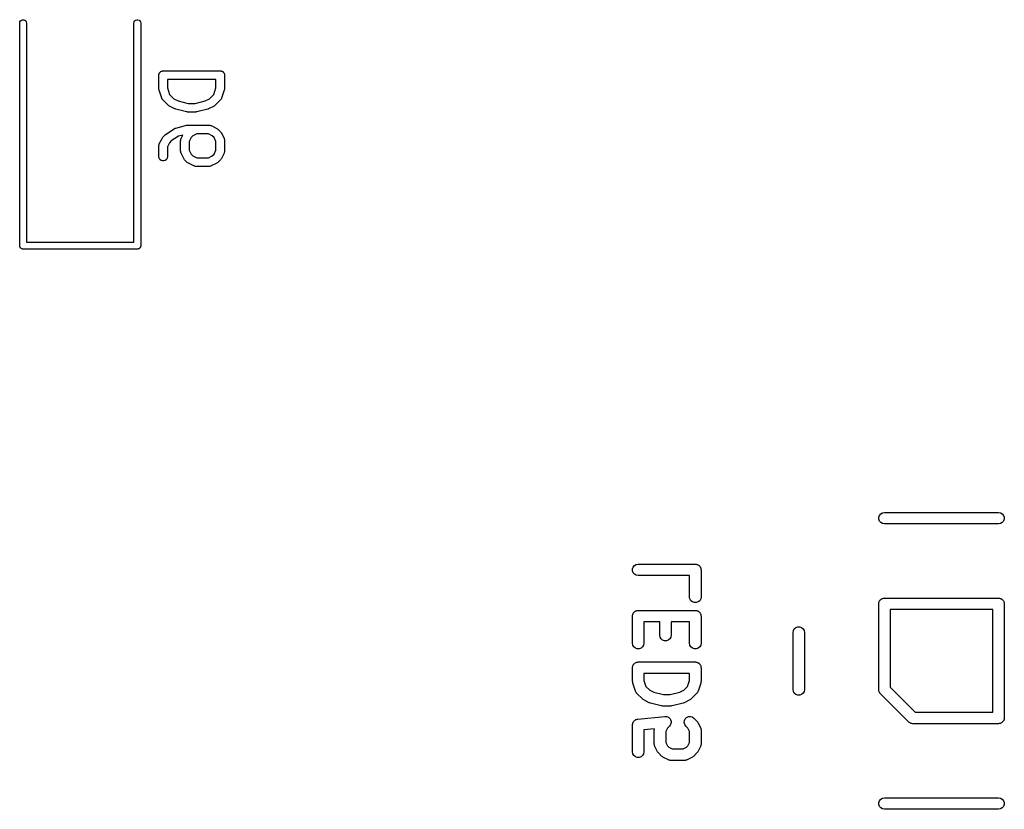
# Model space of a CAD drawing. Extents: x 48 to 353, y -143 to -50.
# Tile 37 of 70: x 158 to 176, y -69 to -55. Entities that reach past the tile are written whole.
import ezdxf

# ---------------------------------------------------------------- set-up
doc = ezdxf.new("R2010")
doc.units = 0
doc.header["$MEASUREMENT"] = 0
doc.layers.add('BLACK', color=7, linetype='CONTINUOUS')

msp = doc.modelspace()

# ---------------------------------------------------------------- linework, layer by layer
at = {"layer": 'Black'}
for p, q in [((158.484, -55.5), (158.487, -55.4795)), ((158.484, -59.4), (158.484, -55.5)), ((158.487, -55.4795), (158.498, -55.4614)), ((158.498, -55.4614), (158.514, -55.448)), ((158.514, -55.448), (158.533, -55.4409)), ((158.533, -55.4409), (158.554, -55.4409)), ((158.554, -55.4409), (158.574, -55.448)), ((158.574, -55.448), (158.59, -55.4614)), ((158.59, -55.4614), (158.6, -55.4795)), ((158.6, -55.4795), (158.604, -55.5)), ((158.604, -55.5), (158.604, -59.34)), ((160.484, -55.5), (160.487, -55.4795)), ((160.484, -59.34), (160.484, -55.5)), ((160.487, -55.4795), (160.498, -55.4614)), ((160.498, -55.4614), (160.514, -55.448)), ((160.514, -55.448), (160.533, -55.4409)), ((160.533, -55.4409), (160.554, -55.4409)), ((160.554, -55.4409), (160.574, -55.448)), ((160.574, -55.448), (160.59, -55.4614)), ((160.59, -55.4614), (160.6, -55.4795)), ((160.6, -55.4795), (160.604, -55.5)), ((160.604, -55.5), (160.604, -59.4)), ((160.929, -56.3806), (160.931, -56.3744)), ((160.931, -56.3744), (160.935, -56.3694)), ((160.935, -56.3694), (160.939, -56.3637)), ((160.939, -56.3637), (160.944, -56.3595)), ((160.944, -56.3595), (160.948, -56.3545)), ((160.948, -56.3545), (160.954, -56.3512)), ((160.954, -56.3512), (160.959, -56.347)), ((160.959, -56.347), (160.965, -56.3447)), ((160.965, -56.3447), (160.97, -56.3414)), ((160.97, -56.3414), (160.977, -56.3403)), ((160.977, -56.3403), (160.983, -56.338)), ((160.983, -56.338), (160.99, -56.338)), ((160.99, -56.338), (160.996, -56.3369)), ((160.996, -56.3369), (161.996, -56.3369)), ((161.996, -56.3369), (162.003, -56.338)), ((162.003, -56.338), (162.009, -56.338)), ((162.009, -56.338), (162.015, -56.3403)), ((162.015, -56.3403), (162.022, -56.3414)), ((162.022, -56.3414), (162.027, -56.3447)), ((162.027, -56.3447), (162.034, -56.347)), ((162.034, -56.347), (162.039, -56.3512)), ((162.039, -56.3512), (162.044, -56.3545)), ((162.044, -56.3545), (162.049, -56.3595)), ((162.049, -56.3595), (162.054, -56.3637)), ((162.054, -56.3637), (162.057, -56.3694)), ((162.057, -56.3694), (162.061, -56.3744)), ((162.061, -56.3744), (162.063, -56.3806)), ((160.921, -56.4119), (160.922, -56.4054)), ((160.921, -56.65), (160.921, -56.4119)), ((160.922, -56.3989), (160.925, -56.3927)), ((160.922, -56.4054), (160.922, -56.3989)), ((160.925, -56.3927), (160.926, -56.3863)), ((160.926, -56.3863), (160.929, -56.3806)), ((161.071, -56.4869), (161.071, -56.6378)), ((161.921, -56.4869), (161.071, -56.4869)), ((161.921, -56.6378), (161.921, -56.4869)), ((162.063, -56.3806), (162.067, -56.3863)), ((162.067, -56.3863), (162.068, -56.3927)), ((162.068, -56.3927), (162.07, -56.3989)), ((162.07, -56.3989), (162.07, -56.4054)), ((162.07, -56.4054), (162.071, -56.4119)), ((162.071, -56.4119), (162.071, -56.65)), ((160.923, -56.6618), (160.921, -56.65)), ((160.925, -56.6737), (160.923, -56.6618)), ((160.973, -56.8166), (160.925, -56.6737)), ((161.071, -56.6378), (161.109, -56.7523)), ((161.883, -56.7523), (161.921, -56.6378)), ((162.067, -56.6737), (162.02, -56.8166)), ((162.069, -56.6618), (162.067, -56.6737)), ((162.071, -56.65), (162.069, -56.6618)), ((160.975, -56.8204), (160.973, -56.8166)), ((160.976, -56.8246), (160.975, -56.8204)), ((160.981, -56.8317), (160.976, -56.8246)), ((160.985, -56.8395), (160.981, -56.8317)), ((160.988, -56.8423), (160.985, -56.8395)), ((160.991, -56.8459), (160.988, -56.8423)), ((161.086, -56.9411), (160.991, -56.8459)), ((161.109, -56.7523), (161.183, -56.8265)), ((161.183, -56.8265), (161.26, -56.865)), ((161.26, -56.865), (161.434, -56.9083)), ((161.558, -56.9083), (161.732, -56.865)), ((161.732, -56.865), (161.809, -56.8265)), ((161.809, -56.8265), (161.883, -56.7523)), ((162.002, -56.8459), (161.906, -56.9411)), ((162.004, -56.8423), (162.002, -56.8459)), ((162.007, -56.8395), (162.004, -56.8423)), ((162.011, -56.8318), (162.007, -56.8395)), ((162.016, -56.8246), (162.011, -56.8318)), ((162.018, -56.8204), (162.016, -56.8246)), ((162.02, -56.8166), (162.018, -56.8204)), ((161.096, -56.948), (161.086, -56.9411)), ((161.105, -56.9552), (161.096, -56.948)), ((161.201, -57.0028), (161.105, -56.9552)), ((161.209, -57.0051), (161.201, -57.0028)), ((161.216, -57.0085), (161.209, -57.0051)), ((161.407, -57.0561), (161.216, -57.0085)), ((161.416, -57.0567), (161.407, -57.0561)), ((161.425, -57.0583), (161.416, -57.0567)), ((161.568, -57.0583), (161.425, -57.0583)), ((161.434, -56.9083), (161.558, -56.9083)), ((161.577, -57.0567), (161.568, -57.0583)), ((161.586, -57.0561), (161.577, -57.0567)), ((161.776, -57.0085), (161.586, -57.0561)), ((161.784, -57.0051), (161.776, -57.0085)), ((161.792, -57.0028), (161.784, -57.0051)), ((161.887, -56.9552), (161.792, -57.0028)), ((161.896, -56.948), (161.887, -56.9552)), ((161.906, -56.9411), (161.896, -56.948)), ((161.05, -57.4447), (161.193, -57.3495)), ((161.193, -57.3495), (161.204, -57.3443)), ((161.204, -57.3443), (161.216, -57.3391)), ((161.216, -57.3391), (161.407, -57.2915)), ((161.407, -57.2915), (161.416, -57.2909)), ((161.416, -57.2909), (161.425, -57.2893)), ((161.425, -57.2893), (161.806, -57.2893)), ((161.806, -57.2893), (161.81, -57.29)), ((161.81, -57.29), (161.814, -57.2898)), ((161.814, -57.2898), (161.823, -57.2923)), ((161.823, -57.2923), (161.831, -57.2938)), ((161.831, -57.2938), (161.835, -57.296)), ((161.835, -57.296), (161.839, -57.2972)), ((161.839, -57.2972), (161.934, -57.3448)), ((161.934, -57.3448), (161.944, -57.352)), ((161.944, -57.352), (161.954, -57.3589)), ((161.954, -57.3589), (162.002, -57.4065)), ((162.002, -57.4065), (162.008, -57.4163)), ((160.929, -57.6165), (160.977, -57.5212)), ((160.977, -57.5212), (160.984, -57.5116)), ((160.984, -57.5116), (160.991, -57.5017)), ((160.991, -57.5017), (161.038, -57.4541)), ((161.038, -57.4541), (161.044, -57.4499)), ((161.044, -57.4499), (161.05, -57.4447)), ((161.139, -57.5654), (161.105, -57.5992)), ((161.265, -57.4815), (161.139, -57.5654)), ((161.339, -57.463), (161.265, -57.4815)), ((161.302, -57.5548), (161.303, -57.5505)), ((161.302, -57.7452), (161.302, -57.5548)), ((161.303, -57.5462), (161.305, -57.5378)), ((161.303, -57.5505), (161.303, -57.5462)), ((161.305, -57.5378), (161.307, -57.5291)), ((161.307, -57.5291), (161.309, -57.5254)), ((161.309, -57.5254), (161.31, -57.5212)), ((161.31, -57.5212), (161.339, -57.463)), ((161.486, -57.504), (161.452, -57.5725)), ((161.452, -57.5725), (161.452, -57.7275)), ((161.517, -57.4735), (161.486, -57.504)), ((161.585, -57.4393), (161.517, -57.4735)), ((161.788, -57.4393), (161.585, -57.4393)), ((161.856, -57.4735), (161.788, -57.4393)), ((161.887, -57.504), (161.856, -57.4735)), ((161.921, -57.5725), (161.887, -57.504)), ((161.921, -57.7275), (161.921, -57.5725)), ((162.008, -57.4163), (162.016, -57.426)), ((162.016, -57.426), (162.063, -57.5212)), ((162.063, -57.5212), (162.064, -57.5254)), ((162.064, -57.5254), (162.067, -57.5291)), ((162.067, -57.5291), (162.068, -57.5378)), ((162.068, -57.5378), (162.071, -57.5462)), ((162.071, -57.5462), (162.07, -57.5505)), ((162.07, -57.5505), (162.071, -57.5548)), ((162.071, -57.5548), (162.071, -57.7452)), ((160.921, -57.65), (160.922, -57.6457)), ((160.921, -57.8405), (160.921, -57.65)), ((160.922, -57.6414), (160.924, -57.633)), ((160.922, -57.6457), (160.922, -57.6414)), ((160.924, -57.633), (160.926, -57.6243)), ((160.926, -57.6243), (160.928, -57.6206)), ((160.928, -57.6206), (160.929, -57.6165)), ((161.105, -57.5992), (161.071, -57.6677)), ((161.071, -57.6677), (161.071, -57.8405)), ((161.303, -57.7495), (161.302, -57.7452)), ((161.303, -57.7538), (161.303, -57.7495)), ((161.305, -57.7622), (161.303, -57.7538)), ((161.452, -57.7275), (161.486, -57.796)), ((161.887, -57.796), (161.921, -57.7275)), ((162.071, -57.7538), (162.068, -57.7622)), ((162.071, -57.7452), (162.07, -57.7495)), ((162.07, -57.7495), (162.071, -57.7538)), ((160.926, -57.8661), (160.921, -57.8405)), ((160.939, -57.8887), (160.926, -57.8661)), ((160.959, -57.9054), (160.939, -57.8887)), ((160.983, -57.9143), (160.959, -57.9054)), ((161.009, -57.9143), (160.983, -57.9143)), ((161.034, -57.9054), (161.009, -57.9143)), ((161.054, -57.8887), (161.034, -57.9054)), ((161.067, -57.8661), (161.054, -57.8887)), ((161.071, -57.8405), (161.067, -57.8661)), ((161.307, -57.7709), (161.305, -57.7622)), ((161.309, -57.7746), (161.307, -57.7709)), ((161.31, -57.7788), (161.309, -57.7746)), ((161.358, -57.874), (161.31, -57.7788)), ((161.365, -57.8837), (161.358, -57.874)), ((161.372, -57.8935), (161.365, -57.8837)), ((161.419, -57.9411), (161.372, -57.8935)), ((161.486, -57.796), (161.517, -57.8265)), ((161.517, -57.8265), (161.585, -57.8607)), ((161.585, -57.8607), (161.788, -57.8607)), ((161.788, -57.8607), (161.856, -57.8265)), ((161.856, -57.8265), (161.887, -57.796)), ((162.002, -57.8935), (161.954, -57.9411)), ((162.008, -57.8837), (162.002, -57.8935)), ((162.016, -57.874), (162.008, -57.8837)), ((162.063, -57.7788), (162.016, -57.874)), ((162.064, -57.7746), (162.063, -57.7788)), ((162.067, -57.7709), (162.064, -57.7746)), ((162.068, -57.7622), (162.067, -57.7709)), ((161.429, -57.948), (161.419, -57.9411)), ((161.439, -57.9552), (161.429, -57.948)), ((161.534, -58.0028), (161.439, -57.9552)), ((161.538, -58.004), (161.534, -58.0028)), ((161.542, -58.0062), (161.538, -58.004)), ((161.551, -58.0077), (161.542, -58.0062)), ((161.559, -58.0102), (161.551, -58.0077)), ((161.563, -58.01), (161.559, -58.0102)), ((161.568, -58.0107), (161.563, -58.01)), ((161.806, -58.0107), (161.568, -58.0107)), ((161.81, -58.01), (161.806, -58.0107)), ((161.814, -58.0102), (161.81, -58.01)), ((161.823, -58.0077), (161.814, -58.0102)), ((161.831, -58.0062), (161.823, -58.0077)), ((161.835, -58.004), (161.831, -58.0062)), ((161.839, -58.0028), (161.835, -58.004)), ((161.934, -57.9552), (161.839, -58.0028)), ((161.944, -57.948), (161.934, -57.9552)), ((161.954, -57.9411), (161.944, -57.948)), ((158.485, -59.4052), (158.484, -59.4)), ((158.485, -59.4104), (158.485, -59.4052)), ((158.486, -59.4153), (158.485, -59.4104)), ((158.487, -59.4205), (158.486, -59.4153)), ((158.49, -59.4251), (158.487, -59.4205)), ((158.492, -59.43), (158.49, -59.4251)), ((158.495, -59.434), (158.492, -59.43)), ((158.498, -59.4386), (158.495, -59.434)), ((158.502, -59.4419), (158.498, -59.4386)), ((158.505, -59.446), (158.502, -59.4419)), ((158.51, -59.4486), (158.505, -59.446)), ((158.514, -59.452), (158.51, -59.4486)), ((158.519, -59.4538), (158.514, -59.452)), ((158.523, -59.4564), (158.519, -59.4538)), ((158.528, -59.4573), (158.523, -59.4564)), ((158.533, -59.4591), (158.528, -59.4573)), ((158.539, -59.4591), (158.533, -59.4591)), ((158.544, -59.46), (158.539, -59.4591)), ((160.544, -59.46), (158.544, -59.46)), ((158.604, -59.34), (160.484, -59.34)), ((160.549, -59.4591), (160.544, -59.46)), ((160.554, -59.4591), (160.549, -59.4591)), ((160.559, -59.4573), (160.554, -59.4591)), ((160.564, -59.4564), (160.559, -59.4573)), ((160.569, -59.4538), (160.564, -59.4564)), ((160.574, -59.452), (160.569, -59.4538)), ((160.578, -59.4486), (160.574, -59.452)), ((160.582, -59.446), (160.578, -59.4486)), ((160.586, -59.4419), (160.582, -59.446)), ((160.59, -59.4386), (160.586, -59.4419)), ((160.592, -59.434), (160.59, -59.4386)), ((160.596, -59.43), (160.592, -59.434)), ((160.598, -59.4251), (160.596, -59.43)), ((160.6, -59.4205), (160.598, -59.4251)), ((160.601, -59.4153), (160.6, -59.4205)), ((160.603, -59.4104), (160.601, -59.4153)), ((160.604, -59.4), (160.603, -59.4052)), ((160.603, -59.4052), (160.603, -59.4104)), ((173.527, -64.1576), (173.538, -64.125)), ((173.538, -64.125), (173.561, -64.0984)), ((173.561, -64.0984), (173.591, -64.081)), ((173.591, -64.081), (173.625, -64.075)), ((173.625, -64.075), (175.625, -64.075)), ((175.625, -64.075), (175.659, -64.081)), ((175.659, -64.081), (175.689, -64.0984)), ((175.689, -64.0984), (175.712, -64.125)), ((175.712, -64.125), (175.723, -64.1576)), ((173.527, -64.1924), (173.527, -64.1576)), ((173.538, -64.225), (173.527, -64.1924)), ((173.561, -64.2516), (173.538, -64.225)), ((173.591, -64.269), (173.561, -64.2516)), ((173.625, -64.275), (173.591, -64.269)), ((175.625, -64.275), (173.625, -64.275)), ((175.659, -64.269), (175.625, -64.275)), ((175.689, -64.2516), (175.659, -64.269)), ((175.712, -64.225), (175.689, -64.2516)), ((175.723, -64.1924), (175.712, -64.225)), ((175.723, -64.1576), (175.723, -64.1924)), ((169.251, -65.0032), (169.281, -64.9858)), ((169.281, -64.9858), (169.315, -64.9798)), ((169.315, -64.9798), (170.315, -64.9798)), ((170.315, -64.9798), (170.323, -64.9813)), ((170.323, -64.9813), (170.332, -64.9813)), ((170.332, -64.9813), (170.34, -64.9843)), ((170.34, -64.9843), (170.349, -64.9858)), ((170.349, -64.9858), (170.357, -64.9902)), ((170.357, -64.9902), (170.365, -64.9932)), ((170.365, -64.9932), (170.372, -64.9988)), ((169.216, -65.0624), (169.228, -65.0298)), ((169.216, -65.0971), (169.216, -65.0624)), ((169.228, -65.1298), (169.216, -65.0971)), ((169.228, -65.0298), (169.251, -65.0032)), ((169.251, -65.1564), (169.228, -65.1298)), ((169.281, -65.1737), (169.251, -65.1564)), ((170.372, -64.9988), (170.379, -65.0032)), ((170.379, -65.0032), (170.385, -65.0099)), ((170.385, -65.0099), (170.391, -65.0155)), ((170.391, -65.0155), (170.396, -65.0231)), ((170.396, -65.0231), (170.401, -65.0298)), ((170.401, -65.0298), (170.404, -65.038)), ((170.404, -65.038), (170.409, -65.0456)), ((170.409, -65.0456), (170.41, -65.0542)), ((170.41, -65.0542), (170.413, -65.0624)), ((170.413, -65.0624), (170.413, -65.0711)), ((170.413, -65.0711), (170.415, -65.0798)), ((170.415, -65.0798), (170.415, -65.556)), ((169.315, -65.1798), (169.281, -65.1737)), ((170.215, -65.1798), (169.315, -65.1798)), ((170.215, -65.556), (170.215, -65.1798)), ((170.221, -65.5902), (170.215, -65.556)), ((170.238, -65.6202), (170.221, -65.5902)), ((170.265, -65.6426), (170.238, -65.6202)), ((170.298, -65.6544), (170.265, -65.6426)), ((170.332, -65.6544), (170.298, -65.6544)), ((170.365, -65.6426), (170.332, -65.6544)), ((170.391, -65.6202), (170.365, -65.6426)), ((170.409, -65.5902), (170.391, -65.6202)), ((170.415, -65.556), (170.409, -65.5902)), ((173.525, -65.675), (173.527, -65.6664)), ((173.525, -67.175), (173.525, -65.675)), ((173.527, -65.6576), (173.53, -65.6494)), ((173.527, -65.6664), (173.527, -65.6576)), ((173.53, -65.6494), (173.531, -65.6408)), ((173.531, -65.6408), (173.535, -65.6332)), ((173.535, -65.6332), (173.538, -65.625)), ((173.538, -65.625), (173.544, -65.6183)), ((173.544, -65.6183), (173.548, -65.6107)), ((173.548, -65.6107), (173.555, -65.6051)), ((173.555, -65.6051), (173.561, -65.5984)), ((173.561, -65.5984), (173.568, -65.594)), ((173.568, -65.594), (173.575, -65.5884)), ((173.575, -65.5884), (173.583, -65.5854)), ((173.583, -65.5854), (173.591, -65.581)), ((173.591, -65.581), (173.599, -65.5795)), ((173.599, -65.5795), (173.608, -65.5765)), ((173.608, -65.5765), (173.616, -65.5765)), ((173.616, -65.5765), (173.625, -65.575)), ((173.625, -65.575), (175.625, -65.575)), ((175.625, -65.575), (175.634, -65.5765)), ((175.634, -65.5765), (175.642, -65.5765)), ((175.642, -65.5765), (175.651, -65.5795)), ((175.651, -65.5795), (175.659, -65.581)), ((175.659, -65.581), (175.667, -65.5854)), ((175.667, -65.5854), (175.675, -65.5884)), ((175.675, -65.5884), (175.682, -65.594)), ((175.682, -65.594), (175.689, -65.5984)), ((175.689, -65.5984), (175.695, -65.6051)), ((175.695, -65.6051), (175.702, -65.6107)), ((175.702, -65.6107), (175.706, -65.6183)), ((175.706, -65.6183), (175.712, -65.625)), ((175.712, -65.625), (175.715, -65.6332)), ((175.715, -65.6332), (175.719, -65.6408)), ((175.719, -65.6408), (175.72, -65.6494)), ((175.72, -65.6494), (175.723, -65.6576)), ((175.723, -65.6576), (175.723, -65.6664)), ((175.723, -65.6664), (175.725, -65.675)), ((175.725, -65.675), (175.725, -67.675)), ((169.219, -65.8637), (169.221, -65.8551)), ((169.221, -65.8551), (169.225, -65.8475)), ((169.225, -65.8475), (169.228, -65.8393)), ((169.228, -65.8393), (169.234, -65.8326)), ((169.234, -65.8326), (169.238, -65.825)), ((169.238, -65.825), (169.245, -65.8194)), ((169.245, -65.8194), (169.251, -65.8127)), ((169.251, -65.8127), (169.258, -65.8083)), ((169.258, -65.8083), (169.265, -65.8027)), ((169.265, -65.8027), (169.273, -65.7997)), ((169.273, -65.7997), (169.281, -65.7953)), ((169.281, -65.7953), (169.289, -65.7938)), ((169.289, -65.7938), (169.298, -65.7908)), ((169.298, -65.7908), (169.306, -65.7908)), ((169.306, -65.7908), (169.315, -65.7893)), ((169.315, -65.7893), (170.315, -65.7893)), ((170.315, -65.7893), (170.323, -65.7908)), ((170.323, -65.7908), (170.332, -65.7908)), ((170.332, -65.7908), (170.34, -65.7938)), ((170.34, -65.7938), (170.349, -65.7953)), ((170.349, -65.7953), (170.357, -65.7997)), ((170.357, -65.7997), (170.365, -65.8027)), ((170.365, -65.8027), (170.372, -65.8083)), ((170.372, -65.8083), (170.379, -65.8127)), ((170.379, -65.8127), (170.385, -65.8194)), ((170.385, -65.8194), (170.391, -65.825)), ((170.391, -65.825), (170.396, -65.8326)), ((170.396, -65.8326), (170.401, -65.8393)), ((170.401, -65.8393), (170.404, -65.8475)), ((170.404, -65.8475), (170.409, -65.8551)), ((170.409, -65.8551), (170.41, -65.8637)), ((173.725, -65.775), (173.725, -67.1336)), ((175.525, -65.775), (173.725, -65.775)), ((175.525, -67.575), (175.525, -65.775)), ((169.215, -65.8893), (169.216, -65.8807)), ((169.215, -66.3655), (169.215, -65.8893)), ((169.216, -65.8719), (169.219, -65.8637)), ((169.216, -65.8807), (169.216, -65.8719)), ((169.691, -65.9893), (169.415, -65.9893)), ((169.415, -65.9893), (169.415, -66.3655)), ((169.691, -66.2226), (169.691, -65.9893)), ((170.215, -65.9893), (169.891, -65.9893)), ((169.891, -65.9893), (169.891, -66.2226)), ((170.215, -66.3655), (170.215, -65.9893)), ((170.41, -65.8637), (170.413, -65.8719)), ((170.413, -65.8719), (170.413, -65.8807)), ((170.413, -65.8807), (170.415, -65.8893)), ((170.415, -65.8893), (170.415, -66.3655)), ((172.025, -66.175), (172.031, -66.1408)), ((172.025, -67.175), (172.025, -66.175)), ((172.031, -66.1408), (172.048, -66.1107)), ((172.048, -66.1107), (172.075, -66.0884)), ((172.075, -66.0884), (172.108, -66.0765)), ((172.108, -66.0765), (172.142, -66.0765)), ((172.142, -66.0765), (172.175, -66.0884)), ((172.175, -66.0884), (172.202, -66.1107)), ((172.202, -66.1107), (172.219, -66.1408)), ((172.219, -66.1408), (172.225, -66.175)), ((172.225, -66.175), (172.225, -67.175)), ((169.221, -66.3997), (169.215, -66.3655)), ((169.415, -66.3655), (169.409, -66.3997)), ((169.697, -66.2568), (169.691, -66.2226)), ((169.714, -66.2869), (169.697, -66.2568)), ((169.741, -66.3092), (169.714, -66.2869)), ((169.774, -66.3211), (169.741, -66.3092)), ((169.808, -66.3211), (169.774, -66.3211)), ((169.841, -66.3092), (169.808, -66.3211)), ((169.868, -66.2869), (169.841, -66.3092)), ((169.885, -66.2568), (169.868, -66.2869)), ((169.891, -66.2226), (169.885, -66.2568)), ((170.221, -66.3997), (170.215, -66.3655)), ((170.415, -66.3655), (170.409, -66.3997)), ((169.238, -66.4298), (169.221, -66.3997)), ((169.265, -66.4521), (169.238, -66.4298)), ((169.298, -66.464), (169.265, -66.4521)), ((169.332, -66.464), (169.298, -66.464)), ((169.365, -66.4521), (169.332, -66.464)), ((169.391, -66.4298), (169.365, -66.4521)), ((169.409, -66.3997), (169.391, -66.4298)), ((170.238, -66.4298), (170.221, -66.3997)), ((170.265, -66.4521), (170.238, -66.4298)), ((170.298, -66.464), (170.265, -66.4521)), ((170.332, -66.464), (170.298, -66.464)), ((170.365, -66.4521), (170.332, -66.464)), ((170.391, -66.4298), (170.365, -66.4521)), ((170.409, -66.3997), (170.391, -66.4298)), ((169.245, -66.7241), (169.251, -66.7174)), ((169.251, -66.7174), (169.258, -66.7131)), ((169.258, -66.7131), (169.265, -66.7074)), ((169.265, -66.7074), (169.273, -66.7045)), ((169.273, -66.7045), (169.281, -66.7001)), ((169.281, -66.7001), (169.289, -66.6986)), ((169.289, -66.6986), (169.298, -66.6956)), ((169.298, -66.6956), (169.306, -66.6956)), ((169.306, -66.6956), (169.315, -66.694)), ((169.315, -66.694), (170.315, -66.694)), ((170.315, -66.694), (170.323, -66.6956)), ((170.323, -66.6956), (170.332, -66.6956)), ((170.332, -66.6956), (170.34, -66.6986)), ((170.34, -66.6986), (170.349, -66.7001)), ((170.349, -66.7001), (170.357, -66.7045)), ((170.357, -66.7045), (170.365, -66.7074)), ((170.365, -66.7074), (170.372, -66.7131)), ((170.372, -66.7131), (170.379, -66.7174)), ((170.379, -66.7174), (170.385, -66.7241)), ((169.215, -66.794), (169.216, -66.7854)), ((169.215, -67.0321), (169.215, -66.794)), ((169.216, -66.7767), (169.219, -66.7685)), ((169.216, -66.7854), (169.216, -66.7767)), ((169.219, -66.7685), (169.221, -66.7598)), ((169.221, -66.7598), (169.225, -66.7523)), ((169.225, -66.7523), (169.228, -66.744)), ((169.228, -66.744), (169.234, -66.7373)), ((169.234, -66.7373), (169.238, -66.7298)), ((169.238, -66.7298), (169.245, -66.7241)), ((169.415, -66.894), (169.415, -67.0159)), ((170.215, -66.894), (169.415, -66.894)), ((170.215, -67.0159), (170.215, -66.894)), ((170.385, -66.7241), (170.391, -66.7298)), ((170.391, -66.7298), (170.396, -66.7373)), ((170.396, -66.7373), (170.401, -66.744)), ((170.401, -66.744), (170.404, -66.7523)), ((170.404, -66.7523), (170.409, -66.7598)), ((170.409, -66.7598), (170.41, -66.7685)), ((170.41, -66.7685), (170.413, -66.7767)), ((170.413, -66.7767), (170.413, -66.7854)), ((170.413, -66.7854), (170.415, -66.794)), ((170.415, -66.794), (170.415, -67.0321)), ((169.218, -67.0479), (169.215, -67.0321)), ((169.22, -67.0638), (169.218, -67.0479)), ((169.268, -67.2066), (169.22, -67.0638)), ((169.415, -67.0159), (169.45, -67.121)), ((170.18, -67.121), (170.215, -67.0159)), ((170.41, -67.0638), (170.362, -67.2066)), ((170.412, -67.0479), (170.41, -67.0638)), ((170.415, -67.0321), (170.412, -67.0479)), ((169.27, -67.2117), (169.268, -67.2066)), ((169.272, -67.2173), (169.27, -67.2117)), ((169.279, -67.2269), (169.272, -67.2173)), ((169.284, -67.2372), (169.279, -67.2269)), ((169.288, -67.241), (169.284, -67.2372)), ((169.45, -67.121), (169.517, -67.1881)), ((169.517, -67.1881), (169.588, -67.2235)), ((169.588, -67.2235), (169.756, -67.2655)), ((169.874, -67.2655), (170.042, -67.2235)), ((170.042, -67.2235), (170.113, -67.1881)), ((170.113, -67.1881), (170.18, -67.121)), ((170.346, -67.2372), (170.341, -67.241)), ((170.351, -67.2269), (170.346, -67.2372)), ((170.358, -67.2173), (170.351, -67.2269)), ((170.359, -67.2117), (170.358, -67.2173)), ((170.362, -67.2066), (170.359, -67.2117)), ((172.031, -67.2092), (172.025, -67.175)), ((172.048, -67.2393), (172.031, -67.2092)), ((172.075, -67.2616), (172.048, -67.2393)), ((172.202, -67.2393), (172.175, -67.2616)), ((172.219, -67.2092), (172.202, -67.2393)), ((172.225, -67.175), (172.219, -67.2092)), ((173.526, -67.1793), (173.525, -67.175)), ((173.525, -67.1837), (173.526, -67.1793)), ((173.529, -67.1963), (173.525, -67.1837)), ((173.531, -67.2092), (173.529, -67.1963)), ((173.533, -67.213), (173.531, -67.2092)), ((173.534, -67.2173), (173.533, -67.213)), ((173.542, -67.228), (173.534, -67.2173)), ((173.548, -67.2393), (173.542, -67.228)), ((173.552, -67.2421), (173.548, -67.2393)), ((173.725, -67.1336), (174.166, -67.575)), ((169.292, -67.2457), (169.288, -67.241)), ((169.387, -67.3409), (169.292, -67.2457)), ((169.4, -67.3501), (169.387, -67.3409)), ((169.413, -67.3597), (169.4, -67.3501)), ((169.508, -67.4073), (169.413, -67.3597)), ((169.519, -67.4104), (169.508, -67.4073)), ((169.529, -67.4149), (169.519, -67.4104)), ((169.756, -67.2655), (169.874, -67.2655)), ((170.111, -67.4104), (170.101, -67.4149)), ((170.122, -67.4073), (170.111, -67.4104)), ((170.217, -67.3597), (170.122, -67.4073)), ((170.23, -67.3501), (170.217, -67.3597)), ((170.243, -67.3409), (170.23, -67.3501)), ((170.338, -67.2457), (170.243, -67.3409)), ((170.341, -67.241), (170.338, -67.2457)), ((172.108, -67.2735), (172.075, -67.2616)), ((172.142, -67.2735), (172.108, -67.2735)), ((172.175, -67.2616), (172.142, -67.2735)), ((173.554, -67.2457), (173.552, -67.2421)), ((174.054, -67.7457), (173.554, -67.2457)), ((169.719, -67.4625), (169.529, -67.4149)), ((169.731, -67.4634), (169.719, -67.4625)), ((169.743, -67.4655), (169.731, -67.4634)), ((169.886, -67.4655), (169.743, -67.4655)), ((169.898, -67.4634), (169.886, -67.4655)), ((169.911, -67.4625), (169.898, -67.4634)), ((170.101, -67.4149), (169.911, -67.4625)), ((174.166, -67.575), (175.525, -67.575)), ((169.221, -67.7598), (169.223, -67.7566)), ((169.223, -67.7566), (169.224, -67.7529)), ((169.224, -67.7529), (169.231, -67.7416)), ((169.231, -67.7416), (169.238, -67.7298)), ((169.238, -67.7298), (169.241, -67.7273)), ((169.241, -67.7273), (169.243, -67.7242)), ((169.243, -67.7242), (169.254, -67.7162)), ((169.254, -67.7162), (169.265, -67.7074)), ((169.265, -67.7074), (169.268, -67.7062)), ((169.268, -67.7062), (169.271, -67.7039)), ((169.271, -67.7039), (169.285, -67.7002)), ((169.285, -67.7002), (169.298, -67.6956)), ((169.298, -67.6956), (169.301, -67.6956)), ((169.301, -67.6956), (169.305, -67.6945)), ((169.305, -67.6945), (169.781, -67.6469)), ((169.781, -67.6469), (169.782, -67.647)), ((169.782, -67.647), (169.782, -67.6468)), ((169.782, -67.6468), (169.799, -67.6483)), ((169.799, -67.6483), (169.816, -67.6495)), ((169.816, -67.6495), (169.816, -67.6498)), ((169.816, -67.6498), (169.817, -67.6498)), ((169.817, -67.6498), (169.832, -67.6569)), ((169.832, -67.6569), (169.847, -67.6638)), ((169.847, -67.6638), (169.848, -67.6642)), ((169.848, -67.6642), (169.848, -67.6645)), ((169.848, -67.6645), (169.86, -67.6763)), ((169.86, -67.6763), (169.872, -67.6881)), ((169.872, -67.6881), (169.873, -67.6886)), ((169.873, -67.6886), (169.873, -67.6891)), ((169.873, -67.6891), (169.88, -67.7042)), ((169.88, -67.7042), (169.887, -67.7194)), ((169.891, -67.7551), (169.886, -67.7713)), ((169.887, -67.7194), (169.887, -67.72)), ((169.887, -67.72), (169.888, -67.7205)), ((169.888, -67.7205), (169.889, -67.7372)), ((169.889, -67.7372), (169.891, -67.7539)), ((169.891, -67.7539), (169.891, -67.7545)), ((169.891, -67.7545), (169.891, -67.7551)), ((170.12, -67.7551), (170.123, -67.7205)), ((170.129, -67.7887), (170.12, -67.7551)), ((170.123, -67.7205), (170.138, -67.6891)), ((170.138, -67.6891), (170.162, -67.6645)), ((170.162, -67.6645), (170.194, -67.6498)), ((170.194, -67.6498), (170.228, -67.6468)), ((170.228, -67.6468), (170.262, -67.6558)), ((170.262, -67.6558), (170.29, -67.6757)), ((170.29, -67.6757), (170.338, -67.7233)), ((170.338, -67.7233), (170.347, -67.7365)), ((170.347, -67.7365), (170.357, -67.7493)), ((170.357, -67.7493), (170.404, -67.8446)), ((174.058, -67.7482), (174.054, -67.7457)), ((174.061, -67.7516), (174.058, -67.7482)), ((174.072, -67.7581), (174.061, -67.7516)), ((175.682, -67.756), (175.675, -67.7616)), ((175.689, -67.7516), (175.682, -67.756)), ((175.695, -67.7449), (175.689, -67.7516)), ((175.702, -67.7393), (175.695, -67.7449)), ((175.706, -67.7317), (175.702, -67.7393)), ((175.712, -67.725), (175.706, -67.7317)), ((175.715, -67.7168), (175.712, -67.725)), ((175.719, -67.7092), (175.715, -67.7168)), ((175.72, -67.7006), (175.719, -67.7092)), ((175.723, -67.6924), (175.72, -67.7006)), ((175.725, -67.675), (175.723, -67.6836)), ((175.723, -67.6836), (175.723, -67.6924)), ((169.215, -67.7866), (169.219, -67.7733)), ((169.216, -67.7903), (169.215, -67.7866)), ((169.215, -67.794), (169.216, -67.7903)), ((169.215, -68.2702), (169.215, -67.794)), ((169.219, -67.7733), (169.221, -67.7598)), ((169.6, -67.866), (169.415, -67.8845)), ((169.415, -67.8845), (169.415, -68.2702)), ((169.596, -67.8779), (169.6, -67.8666)), ((169.597, -67.8836), (169.596, -67.8779)), ((169.596, -67.8893), (169.597, -67.8836)), ((169.596, -68.1274), (169.596, -67.8893)), ((169.6, -67.8666), (169.6, -67.866)), ((169.826, -67.8533), (169.796, -67.9129)), ((169.796, -67.9129), (169.796, -68.1038)), ((169.862, -67.8171), (169.826, -67.8533)), ((169.863, -67.8163), (169.862, -67.8166)), ((169.862, -67.8166), (169.862, -67.8171)), ((169.872, -67.8024), (169.863, -67.8163)), ((169.882, -67.7887), (169.872, -67.8024)), ((169.886, -67.7713), (169.882, -67.7876)), ((169.882, -67.7876), (169.882, -67.7881)), ((169.882, -67.7881), (169.882, -67.7887)), ((170.149, -67.8171), (170.129, -67.7887)), ((170.185, -67.8533), (170.149, -67.8171)), ((170.215, -67.9129), (170.185, -67.8533)), ((170.215, -68.1038), (170.215, -67.9129)), ((170.404, -67.8446), (170.406, -67.8501)), ((170.406, -67.8501), (170.409, -67.8551)), ((170.409, -67.8551), (170.411, -67.8666)), ((170.411, -67.8666), (170.414, -67.8779)), ((170.414, -67.8779), (170.414, -67.8836)), ((170.414, -67.8836), (170.415, -67.8893)), ((170.415, -67.8893), (170.415, -68.1274)), ((174.083, -67.7656), (174.072, -67.7581)), ((174.087, -67.7668), (174.083, -67.7656)), ((174.091, -67.769), (174.087, -67.7668)), ((174.104, -67.7712), (174.091, -67.769)), ((174.116, -67.7746), (174.104, -67.7712)), ((174.121, -67.7742), (174.116, -67.7746)), ((174.125, -67.775), (174.121, -67.7742)), ((175.625, -67.775), (174.125, -67.775)), ((175.634, -67.7735), (175.625, -67.775)), ((175.642, -67.7735), (175.634, -67.7735)), ((175.651, -67.7705), (175.642, -67.7735)), ((175.659, -67.769), (175.651, -67.7705)), ((175.667, -67.7646), (175.659, -67.769)), ((175.675, -67.7616), (175.667, -67.7646)), ((169.221, -68.3044), (169.215, -68.2702)), ((169.415, -68.2702), (169.409, -68.3044)), ((169.597, -68.1331), (169.596, -68.1274)), ((169.596, -68.1388), (169.597, -68.1331)), ((169.6, -68.15), (169.596, -68.1388)), ((169.602, -68.1616), (169.6, -68.15)), ((169.605, -68.1666), (169.602, -68.1616)), ((169.606, -68.1721), (169.605, -68.1666)), ((169.654, -68.2673), (169.606, -68.1721)), ((169.664, -68.2802), (169.654, -68.2673)), ((169.796, -68.1038), (169.826, -68.1634)), ((169.826, -68.1634), (169.85, -68.1881)), ((169.85, -68.1881), (169.91, -68.2179)), ((169.91, -68.2179), (170.101, -68.2179)), ((170.101, -68.2179), (170.16, -68.1881)), ((170.16, -68.1881), (170.185, -68.1634)), ((170.185, -68.1634), (170.215, -68.1038)), ((170.357, -68.2673), (170.347, -68.2802)), ((170.404, -68.1721), (170.357, -68.2673)), ((170.406, -68.1666), (170.404, -68.1721)), ((170.409, -68.1616), (170.406, -68.1666)), ((170.411, -68.15), (170.409, -68.1616)), ((170.414, -68.1388), (170.411, -68.15)), ((170.415, -68.1274), (170.414, -68.1331)), ((170.414, -68.1331), (170.414, -68.1388)), ((169.238, -68.3345), (169.221, -68.3044)), ((169.265, -68.3568), (169.238, -68.3345)), ((169.298, -68.3687), (169.265, -68.3568)), ((169.332, -68.3687), (169.298, -68.3687)), ((169.365, -68.3568), (169.332, -68.3687)), ((169.391, -68.3345), (169.365, -68.3568)), ((169.409, -68.3044), (169.391, -68.3345)), ((169.673, -68.2933), (169.664, -68.2802)), ((169.72, -68.3409), (169.673, -68.2933)), ((169.733, -68.3501), (169.72, -68.3409)), ((169.746, -68.3597), (169.733, -68.3501)), ((169.842, -68.4073), (169.746, -68.3597)), ((169.847, -68.4089), (169.842, -68.4073)), ((169.852, -68.4118), (169.847, -68.4089)), ((169.864, -68.4139), (169.852, -68.4118)), ((169.875, -68.4172), (169.864, -68.4139)), ((169.881, -68.4169), (169.875, -68.4172)), ((169.886, -68.4179), (169.881, -68.4169)), ((170.124, -68.4179), (169.886, -68.4179)), ((170.13, -68.4169), (170.124, -68.4179)), ((170.136, -68.4172), (170.13, -68.4169)), ((170.147, -68.4139), (170.136, -68.4172)), ((170.159, -68.4118), (170.147, -68.4139)), ((170.164, -68.4089), (170.159, -68.4118)), ((170.169, -68.4073), (170.164, -68.4089)), ((170.264, -68.3597), (170.169, -68.4073)), ((170.277, -68.3501), (170.264, -68.3597)), ((170.29, -68.3409), (170.277, -68.3501)), ((170.338, -68.2933), (170.29, -68.3409)), ((170.347, -68.2802), (170.338, -68.2933)), ((173.527, -69.1576), (173.538, -69.125)), ((173.538, -69.125), (173.561, -69.0984)), ((173.561, -69.0984), (173.591, -69.081)), ((173.591, -69.081), (173.625, -69.075)), ((173.625, -69.075), (175.625, -69.075)), ((175.625, -69.075), (175.659, -69.081)), ((175.659, -69.081), (175.689, -69.0984)), ((175.689, -69.0984), (175.712, -69.125)), ((175.712, -69.125), (175.723, -69.1576)), ((173.527, -69.1924), (173.527, -69.1576)), ((173.538, -69.225), (173.527, -69.1924)), ((173.561, -69.2516), (173.538, -69.225)), ((173.591, -69.269), (173.561, -69.2516)), ((173.625, -69.275), (173.591, -69.269)), ((175.625, -69.275), (173.625, -69.275)), ((175.659, -69.269), (175.625, -69.275)), ((175.689, -69.2516), (175.659, -69.269)), ((175.712, -69.225), (175.689, -69.2516)), ((175.723, -69.1924), (175.712, -69.225)), ((175.723, -69.1576), (175.723, -69.1924))]:
    msp.add_line(p, q, dxfattribs=at)

doc.saveas('drawing.dxf')
